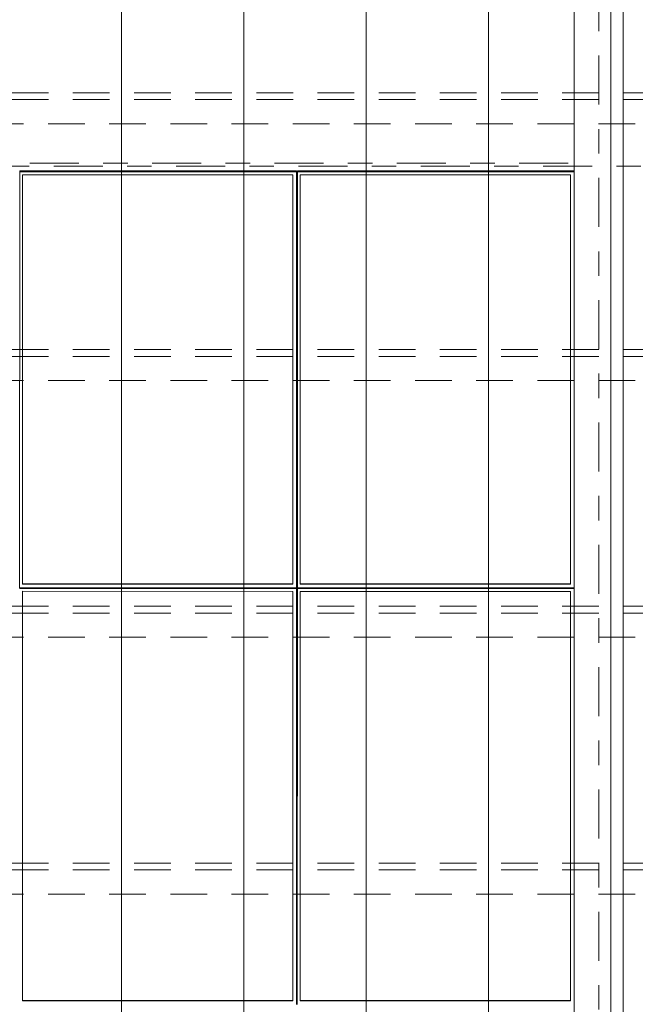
# Model space of a CAD drawing. Header units: metres. Extents: x -167 to 233, y -155 to 122.
# Tile 68 of 96: x 55.39 to 57.9, y 30.16 to 34.19. Entities that reach past the tile are written whole.
import ezdxf
from ezdxf.enums import TextEntityAlignment as Align

# ---------------------------------------------------------------- set-up
doc = ezdxf.new("R2010")
doc.units = ezdxf.units.M
doc.header["$MEASUREMENT"] = 0
for name, pattern in [('Achse', [0.4, 0.2, -0.1, 0, -0.1]), ('Raster', [0.4, 0.2, -0.1, 0, -0.1]), ('Strichlinie_ eng', [0.23, 0.15, -0.08])]:
    doc.linetypes.add(name, pattern=pattern)
for name, color, linetype in [('20 Träger', 7, 'Continuous'), ('30 Dachaufbau', 7, 'Continuous'), ('30 Dachkonstruktion massiv', 7, 'Continuous'), ('70 PV-Anlage', 7, 'Continuous'), ('90 Achsraster', 7, 'Continuous')]:
    doc.layers.add(name, color=color, linetype=linetype)
doc.styles.add('ERSTELLTER_STIL_1', font='arial.ttf')

# ---------------------------------------------------------------- blocks, each defined once
blk = doc.blocks.new('Standard-Rastermarker_139')
at = {"layer": '90 Achsraster', "color": 14, "linetype": 'Raster', "lineweight": 18, "true_color": 0xa80000}
blk.add_line((1, 0), (45.4427, 0), dxfattribs=at)
at = {"layer": '90 Achsraster', "color": 14, "lineweight": 18, "true_color": 0xa80000, "style": 'ERSTELLTER_STIL_1'}
for tag, p in [('AC_MarkerText_1_0', (-0.35, 0.15)), ('AC_MarkerText_1_1', (46.7927, 0.15))]:
    blk.add_attdef(tag, text='', height=0.3, dxfattribs=at).set_placement(p, align=Align.TOP_CENTER)
blk = doc.blocks.new('Standard-Rastermarker_138')
at = {"layer": '90 Achsraster', "color": 14, "linetype": 'Raster', "lineweight": 18, "true_color": 0xa80000}
blk.add_line((1, 0), (24.6809, 0), dxfattribs=at)
at = {"layer": '90 Achsraster', "color": 14, "lineweight": 18, "true_color": 0xa80000, "style": 'ERSTELLTER_STIL_1'}
for tag, p in [('AC_MarkerText_1_0', (-0.5686, -0.0686)), ('AC_MarkerText_1_1', (25.8123, -0.0686))]:
    blk.add_attdef(tag, text='', height=0.3, rotation=90, dxfattribs=at).set_placement(p, align=Align.TOP_CENTER)
blk = doc.blocks.new('Lattung 27')
at = {"layer": '30 Dachkonstruktion massiv', "color": 7, "linetype": 'Strichlinie_ eng', "lineweight": 13}
for p, q in [((40.5014, 5.3474), (0, 5.3474)), ((40.5014, 5.3196), (0, 5.3196)), ((0, 5.2206), (40.5014, 5.2206)), ((40.5014, 4.2978), (0, 4.2978)), ((40.5014, 4.2699), (0, 4.2699)), ((0, 4.1709), (40.5014, 4.1709)), ((40.5014, 3.2481), (0, 3.2481)), ((40.5014, 3.2202), (0, 3.2202)), ((0, 3.1212), (40.5014, 3.1212)), ((40.5014, 2.1984), (0, 2.1984)), ((40.5014, 2.1706), (0, 2.1706)), ((0, 2.0715), (40.5014, 2.0715))]:
    blk.add_line(p, q, dxfattribs=at)
blk = doc.blocks.new('*X218', base_point=(27236.1321, 33357.279))
at = {"layer": '30 Dachaufbau', "color": 7, "linetype": 'Continuous', "lineweight": 13}
for p, q in [((55.8011, 34.1721), (55.8011, 34.2364)), ((55.8011, 34.1721), (55.8011, 34.2364)), ((56.3011, 34.1721), (56.3011, 34.2364)), ((56.3011, 34.1721), (56.3011, 34.2364)), ((56.8011, 34.1721), (56.8011, 34.2364)), ((56.8011, 34.1721), (56.8011, 34.2364)), ((57.3011, 34.1721), (57.3011, 34.2364)), ((57.3011, 34.1721), (57.3011, 34.2364)), ((57.8011, 34.1721), (57.8011, 34.2364)), ((57.8011, 34.1721), (57.8011, 34.2364)), ((55.8011, 34.1077), (55.8011, 34.1721)), ((55.8011, 34.1077), (55.8011, 34.1721)), ((56.3011, 34.1077), (56.3011, 34.1721)), ((56.3011, 34.1077), (56.3011, 34.1721)), ((56.8011, 34.1077), (56.8011, 34.1721)), ((56.8011, 34.1077), (56.8011, 34.1721)), ((57.3011, 34.1077), (57.3011, 34.1721)), ((57.3011, 34.1077), (57.3011, 34.1721)), ((57.8011, 34.1077), (57.8011, 34.1721)), ((57.8011, 34.1077), (57.8011, 34.1721)), ((55.8011, 34.0433), (55.8011, 34.1077)), ((55.8011, 34.0433), (55.8011, 34.1077)), ((56.3011, 34.0433), (56.3011, 34.1077)), ((56.3011, 34.0433), (56.3011, 34.1077)), ((56.8011, 34.0433), (56.8011, 34.1077)), ((56.8011, 34.0433), (56.8011, 34.1077)), ((57.3011, 34.0433), (57.3011, 34.1077)), ((57.3011, 34.0433), (57.3011, 34.1077)), ((57.8011, 34.0433), (57.8011, 34.1077)), ((57.8011, 34.0433), (57.8011, 34.1077)), ((55.8011, 33.9789), (55.8011, 34.0433)), ((55.8011, 33.9789), (55.8011, 34.0433)), ((56.3011, 33.9789), (56.3011, 34.0433)), ((56.3011, 33.9789), (56.3011, 34.0433)), ((56.8011, 33.9789), (56.8011, 34.0433)), ((56.8011, 33.9789), (56.8011, 34.0433)), ((57.3011, 33.9789), (57.3011, 34.0433)), ((57.3011, 33.9789), (57.3011, 34.0433)), ((57.8011, 33.9789), (57.8011, 34.0433)), ((57.8011, 33.9789), (57.8011, 34.0433)), ((55.8011, 33.9146), (55.8011, 33.9789)), ((55.8011, 33.9146), (55.8011, 33.9789)), ((56.3011, 33.9146), (56.3011, 33.9789)), ((56.3011, 33.9146), (56.3011, 33.9789)), ((56.8011, 33.9146), (56.8011, 33.9789)), ((56.8011, 33.9146), (56.8011, 33.9789)), ((57.3011, 33.9146), (57.3011, 33.9789)), ((57.3011, 33.9146), (57.3011, 33.9789)), ((57.8011, 33.9146), (57.8011, 33.9789)), ((57.8011, 33.9146), (57.8011, 33.9789)), ((55.8011, 33.8502), (55.8011, 33.9146)), ((55.8011, 33.8502), (55.8011, 33.9146)), ((56.3011, 33.8502), (56.3011, 33.9146)), ((56.3011, 33.8502), (56.3011, 33.9146)), ((56.8011, 33.8502), (56.8011, 33.9146)), ((56.8011, 33.8502), (56.8011, 33.9146)), ((57.3011, 33.8502), (57.3011, 33.9146)), ((57.3011, 33.8502), (57.3011, 33.9146)), ((57.8011, 33.8502), (57.8011, 33.9146)), ((57.8011, 33.8502), (57.8011, 33.9146)), ((55.8011, 33.7858), (55.8011, 33.8502)), ((55.8011, 33.7858), (55.8011, 33.8502)), ((56.3011, 33.7858), (56.3011, 33.8502)), ((56.3011, 33.7858), (56.3011, 33.8502)), ((56.8011, 33.7858), (56.8011, 33.8502)), ((56.8011, 33.7858), (56.8011, 33.8502)), ((57.3011, 33.7858), (57.3011, 33.8502)), ((57.3011, 33.7858), (57.3011, 33.8502)), ((57.8011, 33.7858), (57.8011, 33.8502)), ((57.8011, 33.7858), (57.8011, 33.8502)), ((55.8011, 33.7215), (55.8011, 33.7858)), ((55.8011, 33.7215), (55.8011, 33.7858)), ((56.3011, 33.7215), (56.3011, 33.7858)), ((56.3011, 33.7215), (56.3011, 33.7858)), ((56.8011, 33.7215), (56.8011, 33.7858)), ((56.8011, 33.7215), (56.8011, 33.7858)), ((57.3011, 33.7215), (57.3011, 33.7858)), ((57.3011, 33.7215), (57.3011, 33.7858)), ((57.8011, 33.7215), (57.8011, 33.7858)), ((57.8011, 33.7215), (57.8011, 33.7858)), ((55.8011, 33.6571), (55.8011, 33.7215)), ((55.8011, 33.6571), (55.8011, 33.7215)), ((56.3011, 33.6571), (56.3011, 33.7215)), ((56.3011, 33.6571), (56.3011, 33.7215)), ((56.8011, 33.6571), (56.8011, 33.7215)), ((56.8011, 33.6571), (56.8011, 33.7215)), ((57.3011, 33.6571), (57.3011, 33.7215)), ((57.3011, 33.6571), (57.3011, 33.7215)), ((57.8011, 33.6571), (57.8011, 33.7215)), ((57.8011, 33.6571), (57.8011, 33.7215)), ((55.8011, 33.5927), (55.8011, 33.6571)), ((55.8011, 33.5927), (55.8011, 33.6571)), ((56.3011, 33.5927), (56.3011, 33.6571)), ((56.3011, 33.5927), (56.3011, 33.6571)), ((56.8011, 33.5927), (56.8011, 33.6571)), ((56.8011, 33.5927), (56.8011, 33.6571)), ((57.3011, 33.5927), (57.3011, 33.6571)), ((57.3011, 33.5927), (57.3011, 33.6571)), ((57.8011, 33.5927), (57.8011, 33.6571)), ((57.8011, 33.5927), (57.8011, 33.6571)), ((55.8011, 33.5284), (55.8011, 33.5927)), ((55.8011, 33.5284), (55.8011, 33.5927)), ((56.3011, 33.5284), (56.3011, 33.5927)), ((56.3011, 33.5284), (56.3011, 33.5927)), ((56.8011, 33.5284), (56.8011, 33.5927)), ((56.8011, 33.5284), (56.8011, 33.5927)), ((57.3011, 33.5284), (57.3011, 33.5927)), ((57.3011, 33.5284), (57.3011, 33.5927)), ((57.8011, 33.5284), (57.8011, 33.5927)), ((57.8011, 33.5284), (57.8011, 33.5927)), ((55.8011, 33.464), (55.8011, 33.5284)), ((55.8011, 33.464), (55.8011, 33.5284)), ((56.3011, 33.464), (56.3011, 33.5284)), ((56.3011, 33.464), (56.3011, 33.5284)), ((56.8011, 33.464), (56.8011, 33.5284)), ((56.8011, 33.464), (56.8011, 33.5284)), ((57.3011, 33.464), (57.3011, 33.5284)), ((57.3011, 33.464), (57.3011, 33.5284)), ((57.8011, 33.464), (57.8011, 33.5284)), ((57.8011, 33.464), (57.8011, 33.5284)), ((55.8011, 33.3996), (55.8011, 33.464)), ((55.8011, 33.3996), (55.8011, 33.464)), ((56.3011, 33.3996), (56.3011, 33.464)), ((56.3011, 33.3996), (56.3011, 33.464)), ((56.8011, 33.3996), (56.8011, 33.464)), ((56.8011, 33.3996), (56.8011, 33.464)), ((57.3011, 33.3996), (57.3011, 33.464)), ((57.3011, 33.3996), (57.3011, 33.464)), ((57.8011, 33.3996), (57.8011, 33.464)), ((57.8011, 33.3996), (57.8011, 33.464)), ((55.8011, 33.3353), (55.8011, 33.3996)), ((55.8011, 33.3353), (55.8011, 33.3996)), ((56.3011, 33.3353), (56.3011, 33.3996)), ((56.3011, 33.3353), (56.3011, 33.3996)), ((56.8011, 33.3353), (56.8011, 33.3996)), ((56.8011, 33.3353), (56.8011, 33.3996)), ((57.3011, 33.3353), (57.3011, 33.3996)), ((57.3011, 33.3353), (57.3011, 33.3996)), ((57.8011, 33.3353), (57.8011, 33.3996)), ((57.8011, 33.3353), (57.8011, 33.3996)), ((55.8011, 33.2709), (55.8011, 33.3353)), ((55.8011, 33.2709), (55.8011, 33.3353)), ((56.3011, 33.2709), (56.3011, 33.3353)), ((56.3011, 33.2709), (56.3011, 33.3353)), ((56.8011, 33.2709), (56.8011, 33.3353)), ((56.8011, 33.2709), (56.8011, 33.3353)), ((57.3011, 33.2709), (57.3011, 33.3353)), ((57.3011, 33.2709), (57.3011, 33.3353)), ((57.8011, 33.2709), (57.8011, 33.3353)), ((57.8011, 33.2709), (57.8011, 33.3353)), ((55.8011, 33.2065), (55.8011, 33.2709)), ((55.8011, 33.2065), (55.8011, 33.2709)), ((56.3011, 33.2065), (56.3011, 33.2709)), ((56.3011, 33.2065), (56.3011, 33.2709)), ((56.8011, 33.2065), (56.8011, 33.2709)), ((56.8011, 33.2065), (56.8011, 33.2709)), ((57.3011, 33.2065), (57.3011, 33.2709)), ((57.3011, 33.2065), (57.3011, 33.2709)), ((57.8011, 33.2065), (57.8011, 33.2709)), ((57.8011, 33.2065), (57.8011, 33.2709)), ((55.8011, 33.1422), (55.8011, 33.2065)), ((55.8011, 33.1422), (55.8011, 33.2065)), ((56.3011, 33.1422), (56.3011, 33.2065)), ((56.3011, 33.1422), (56.3011, 33.2065)), ((56.8011, 33.1422), (56.8011, 33.2065)), ((56.8011, 33.1422), (56.8011, 33.2065)), ((57.3011, 33.1422), (57.3011, 33.2065)), ((57.3011, 33.1422), (57.3011, 33.2065)), ((57.8011, 33.1422), (57.8011, 33.2065)), ((57.8011, 33.1422), (57.8011, 33.2065)), ((55.8011, 33.0778), (55.8011, 33.1422)), ((55.8011, 33.0778), (55.8011, 33.1422)), ((56.3011, 33.0778), (56.3011, 33.1422)), ((56.3011, 33.0778), (56.3011, 33.1422)), ((56.8011, 33.0778), (56.8011, 33.1422)), ((56.8011, 33.0778), (56.8011, 33.1422)), ((57.3011, 33.0778), (57.3011, 33.1422)), ((57.3011, 33.0778), (57.3011, 33.1422)), ((57.8011, 33.0778), (57.8011, 33.1422)), ((57.8011, 33.0778), (57.8011, 33.1422)), ((55.8011, 33.0134), (55.8011, 33.0778)), ((55.8011, 33.0134), (55.8011, 33.0778)), ((56.3011, 33.0134), (56.3011, 33.0778)), ((56.3011, 33.0134), (56.3011, 33.0778)), ((56.8011, 33.0134), (56.8011, 33.0778)), ((56.8011, 33.0134), (56.8011, 33.0778)), ((57.3011, 33.0134), (57.3011, 33.0778)), ((57.3011, 33.0134), (57.3011, 33.0778)), ((57.8011, 33.0134), (57.8011, 33.0778)), ((57.8011, 33.0134), (57.8011, 33.0778)), ((55.8011, 32.9491), (55.8011, 33.0134)), ((55.8011, 32.9491), (55.8011, 33.0134)), ((56.3011, 32.9491), (56.3011, 33.0134)), ((56.3011, 32.9491), (56.3011, 33.0134)), ((56.8011, 32.9491), (56.8011, 33.0134)), ((56.8011, 32.9491), (56.8011, 33.0134)), ((57.3011, 32.9491), (57.3011, 33.0134)), ((57.3011, 32.9491), (57.3011, 33.0134)), ((57.8011, 32.9491), (57.8011, 33.0134)), ((57.8011, 32.9491), (57.8011, 33.0134)), ((55.8011, 32.8847), (55.8011, 32.9491)), ((55.8011, 32.8847), (55.8011, 32.9491)), ((56.3011, 32.8847), (56.3011, 32.9491)), ((56.3011, 32.8847), (56.3011, 32.9491)), ((56.8011, 32.8847), (56.8011, 32.9491)), ((56.8011, 32.8847), (56.8011, 32.9491)), ((57.3011, 32.8847), (57.3011, 32.9491)), ((57.3011, 32.8847), (57.3011, 32.9491)), ((57.8011, 32.8847), (57.8011, 32.9491)), ((57.8011, 32.8847), (57.8011, 32.9491)), ((55.8011, 32.8203), (55.8011, 32.8847)), ((55.8011, 32.8203), (55.8011, 32.8847)), ((56.3011, 32.8203), (56.3011, 32.8847)), ((56.3011, 32.8203), (56.3011, 32.8847)), ((56.8011, 32.8203), (56.8011, 32.8847)), ((56.8011, 32.8203), (56.8011, 32.8847)), ((57.3011, 32.8203), (57.3011, 32.8847)), ((57.3011, 32.8203), (57.3011, 32.8847)), ((57.8011, 32.8203), (57.8011, 32.8847)), ((57.8011, 32.8203), (57.8011, 32.8847)), ((55.8011, 32.756), (55.8011, 32.8203)), ((55.8011, 32.756), (55.8011, 32.8203)), ((56.3011, 32.756), (56.3011, 32.8203)), ((56.3011, 32.756), (56.3011, 32.8203)), ((56.8011, 32.756), (56.8011, 32.8203)), ((56.8011, 32.756), (56.8011, 32.8203)), ((57.3011, 32.756), (57.3011, 32.8203)), ((57.3011, 32.756), (57.3011, 32.8203)), ((57.8011, 32.756), (57.8011, 32.8203)), ((57.8011, 32.756), (57.8011, 32.8203)), ((55.8011, 32.6916), (55.8011, 32.756)), ((55.8011, 32.6916), (55.8011, 32.756)), ((56.3011, 32.6916), (56.3011, 32.756)), ((56.3011, 32.6916), (56.3011, 32.756)), ((56.8011, 32.6916), (56.8011, 32.756)), ((56.8011, 32.6916), (56.8011, 32.756)), ((57.3011, 32.6916), (57.3011, 32.756)), ((57.3011, 32.6916), (57.3011, 32.756)), ((57.8011, 32.6916), (57.8011, 32.756)), ((57.8011, 32.6916), (57.8011, 32.756)), ((55.8011, 32.6272), (55.8011, 32.6916)), ((55.8011, 32.6272), (55.8011, 32.6916)), ((56.3011, 32.6272), (56.3011, 32.6916)), ((56.3011, 32.6272), (56.3011, 32.6916)), ((56.8011, 32.6272), (56.8011, 32.6916)), ((56.8011, 32.6272), (56.8011, 32.6916)), ((57.3011, 32.6272), (57.3011, 32.6916)), ((57.3011, 32.6272), (57.3011, 32.6916)), ((57.8011, 32.6272), (57.8011, 32.6916)), ((57.8011, 32.6272), (57.8011, 32.6916)), ((55.8011, 32.5629), (55.8011, 32.6272)), ((55.8011, 32.5629), (55.8011, 32.6272)), ((56.3011, 32.5629), (56.3011, 32.6272)), ((56.3011, 32.5629), (56.3011, 32.6272)), ((56.8011, 32.5629), (56.8011, 32.6272)), ((56.8011, 32.5629), (56.8011, 32.6272)), ((57.3011, 32.5629), (57.3011, 32.6272)), ((57.3011, 32.5629), (57.3011, 32.6272)), ((57.8011, 32.5629), (57.8011, 32.6272)), ((57.8011, 32.5629), (57.8011, 32.6272)), ((55.8011, 32.4985), (55.8011, 32.5629)), ((55.8011, 32.4985), (55.8011, 32.5629)), ((56.3011, 32.4985), (56.3011, 32.5629)), ((56.3011, 32.4985), (56.3011, 32.5629)), ((56.8011, 32.4985), (56.8011, 32.5629)), ((56.8011, 32.4985), (56.8011, 32.5629)), ((57.3011, 32.4985), (57.3011, 32.5629)), ((57.3011, 32.4985), (57.3011, 32.5629)), ((57.8011, 32.4985), (57.8011, 32.5629)), ((57.8011, 32.4985), (57.8011, 32.5629)), ((55.8011, 32.4341), (55.8011, 32.4985)), ((55.8011, 32.4341), (55.8011, 32.4985)), ((56.3011, 32.4341), (56.3011, 32.4985)), ((56.3011, 32.4341), (56.3011, 32.4985)), ((56.8011, 32.4341), (56.8011, 32.4985)), ((56.8011, 32.4341), (56.8011, 32.4985)), ((57.3011, 32.4341), (57.3011, 32.4985)), ((57.3011, 32.4341), (57.3011, 32.4985)), ((57.8011, 32.4341), (57.8011, 32.4985)), ((57.8011, 32.4341), (57.8011, 32.4985)), ((55.8011, 32.3698), (55.8011, 32.4341)), ((55.8011, 32.3698), (55.8011, 32.4341)), ((56.3011, 32.3698), (56.3011, 32.4341)), ((56.3011, 32.3698), (56.3011, 32.4341)), ((56.8011, 32.3698), (56.8011, 32.4341)), ((56.8011, 32.3698), (56.8011, 32.4341)), ((57.3011, 32.3698), (57.3011, 32.4341)), ((57.3011, 32.3698), (57.3011, 32.4341)), ((57.8011, 32.3698), (57.8011, 32.4341)), ((57.8011, 32.3698), (57.8011, 32.4341)), ((55.8011, 32.3054), (55.8011, 32.3698)), ((55.8011, 32.3054), (55.8011, 32.3698)), ((56.3011, 32.3054), (56.3011, 32.3698)), ((56.3011, 32.3054), (56.3011, 32.3698)), ((56.8011, 32.3054), (56.8011, 32.3698)), ((56.8011, 32.3054), (56.8011, 32.3698)), ((57.3011, 32.3054), (57.3011, 32.3698)), ((57.3011, 32.3054), (57.3011, 32.3698)), ((57.8011, 32.3054), (57.8011, 32.3698)), ((57.8011, 32.3054), (57.8011, 32.3698)), ((55.8011, 32.241), (55.8011, 32.3054)), ((55.8011, 32.241), (55.8011, 32.3054)), ((56.3011, 32.241), (56.3011, 32.3054)), ((56.3011, 32.241), (56.3011, 32.3054)), ((56.8011, 32.241), (56.8011, 32.3054)), ((56.8011, 32.241), (56.8011, 32.3054)), ((57.3011, 32.241), (57.3011, 32.3054)), ((57.3011, 32.241), (57.3011, 32.3054)), ((57.8011, 32.241), (57.8011, 32.3054)), ((57.8011, 32.241), (57.8011, 32.3054)), ((55.8011, 32.1767), (55.8011, 32.241)), ((55.8011, 32.1767), (55.8011, 32.241)), ((56.3011, 32.1767), (56.3011, 32.241)), ((56.3011, 32.1767), (56.3011, 32.241)), ((56.8011, 32.1767), (56.8011, 32.241)), ((56.8011, 32.1767), (56.8011, 32.241)), ((57.3011, 32.1767), (57.3011, 32.241)), ((57.3011, 32.1767), (57.3011, 32.241)), ((57.8011, 32.1767), (57.8011, 32.241)), ((57.8011, 32.1767), (57.8011, 32.241)), ((55.8011, 32.1123), (55.8011, 32.1767)), ((55.8011, 32.1123), (55.8011, 32.1767)), ((56.3011, 32.1123), (56.3011, 32.1767)), ((56.3011, 32.1123), (56.3011, 32.1767)), ((56.8011, 32.1123), (56.8011, 32.1767)), ((56.8011, 32.1123), (56.8011, 32.1767)), ((57.3011, 32.1123), (57.3011, 32.1767)), ((57.3011, 32.1123), (57.3011, 32.1767)), ((57.8011, 32.1123), (57.8011, 32.1767)), ((57.8011, 32.1123), (57.8011, 32.1767)), ((55.8011, 32.0479), (55.8011, 32.1123)), ((55.8011, 32.0479), (55.8011, 32.1123)), ((56.3011, 32.0479), (56.3011, 32.1123)), ((56.3011, 32.0479), (56.3011, 32.1123)), ((56.8011, 32.0479), (56.8011, 32.1123)), ((56.8011, 32.0479), (56.8011, 32.1123)), ((57.3011, 32.0479), (57.3011, 32.1123)), ((57.3011, 32.0479), (57.3011, 32.1123)), ((57.8011, 32.0479), (57.8011, 32.1123)), ((57.8011, 32.0479), (57.8011, 32.1123)), ((55.8011, 31.9836), (55.8011, 32.0479)), ((55.8011, 31.9836), (55.8011, 32.0479)), ((56.3011, 31.9836), (56.3011, 32.0479)), ((56.3011, 31.9836), (56.3011, 32.0479)), ((56.8011, 31.9836), (56.8011, 32.0479)), ((56.8011, 31.9836), (56.8011, 32.0479)), ((57.3011, 31.9836), (57.3011, 32.0479)), ((57.3011, 31.9836), (57.3011, 32.0479)), ((57.8011, 31.9836), (57.8011, 32.0479)), ((57.8011, 31.9836), (57.8011, 32.0479)), ((55.8011, 31.9192), (55.8011, 31.9836)), ((55.8011, 31.9192), (55.8011, 31.9836)), ((56.3011, 31.9192), (56.3011, 31.9836)), ((56.3011, 31.9192), (56.3011, 31.9836)), ((56.8011, 31.9192), (56.8011, 31.9836)), ((56.8011, 31.9192), (56.8011, 31.9836)), ((57.3011, 31.9192), (57.3011, 31.9836)), ((57.3011, 31.9192), (57.3011, 31.9836)), ((57.8011, 31.9192), (57.8011, 31.9836)), ((57.8011, 31.9192), (57.8011, 31.9836)), ((55.8011, 31.8548), (55.8011, 31.9192)), ((55.8011, 31.8548), (55.8011, 31.9192)), ((56.3011, 31.8548), (56.3011, 31.9192)), ((56.3011, 31.8548), (56.3011, 31.9192)), ((56.8011, 31.8548), (56.8011, 31.9192)), ((56.8011, 31.8548), (56.8011, 31.9192)), ((57.3011, 31.8548), (57.3011, 31.9192)), ((57.3011, 31.8548), (57.3011, 31.9192)), ((57.8011, 31.8548), (57.8011, 31.9192)), ((57.8011, 31.8548), (57.8011, 31.9192)), ((55.8011, 31.7905), (55.8011, 31.8548)), ((55.8011, 31.7905), (55.8011, 31.8548)), ((56.3011, 31.7905), (56.3011, 31.8548)), ((56.3011, 31.7905), (56.3011, 31.8548)), ((56.8011, 31.7905), (56.8011, 31.8548)), ((56.8011, 31.7905), (56.8011, 31.8548)), ((57.3011, 31.7905), (57.3011, 31.8548)), ((57.3011, 31.7905), (57.3011, 31.8548)), ((57.8011, 31.7905), (57.8011, 31.8548)), ((57.8011, 31.7905), (57.8011, 31.8548)), ((55.8011, 31.7261), (55.8011, 31.7905)), ((55.8011, 31.7261), (55.8011, 31.7905)), ((56.3011, 31.7261), (56.3011, 31.7905)), ((56.3011, 31.7261), (56.3011, 31.7905)), ((56.8011, 31.7261), (56.8011, 31.7905)), ((56.8011, 31.7261), (56.8011, 31.7905)), ((57.3011, 31.7261), (57.3011, 31.7905)), ((57.3011, 31.7261), (57.3011, 31.7905)), ((57.8011, 31.7261), (57.8011, 31.7905)), ((57.8011, 31.7261), (57.8011, 31.7905)), ((55.8011, 31.6617), (55.8011, 31.7261)), ((55.8011, 31.6617), (55.8011, 31.7261)), ((56.3011, 31.6617), (56.3011, 31.7261)), ((56.3011, 31.6617), (56.3011, 31.7261)), ((56.8011, 31.6617), (56.8011, 31.7261)), ((56.8011, 31.6617), (56.8011, 31.7261)), ((57.3011, 31.6617), (57.3011, 31.7261)), ((57.3011, 31.6617), (57.3011, 31.7261)), ((57.8011, 31.6617), (57.8011, 31.7261)), ((57.8011, 31.6617), (57.8011, 31.7261)), ((55.8011, 31.5974), (55.8011, 31.6617)), ((55.8011, 31.5974), (55.8011, 31.6617)), ((56.3011, 31.5974), (56.3011, 31.6617)), ((56.3011, 31.5974), (56.3011, 31.6617)), ((56.8011, 31.5974), (56.8011, 31.6617)), ((56.8011, 31.5974), (56.8011, 31.6617)), ((57.3011, 31.5974), (57.3011, 31.6617)), ((57.3011, 31.5974), (57.3011, 31.6617)), ((57.8011, 31.5974), (57.8011, 31.6617)), ((57.8011, 31.5974), (57.8011, 31.6617)), ((55.8011, 31.533), (55.8011, 31.5974)), ((55.8011, 31.533), (55.8011, 31.5974)), ((56.3011, 31.533), (56.3011, 31.5974)), ((56.3011, 31.533), (56.3011, 31.5974)), ((56.8011, 31.533), (56.8011, 31.5974)), ((56.8011, 31.533), (56.8011, 31.5974)), ((57.3011, 31.533), (57.3011, 31.5974)), ((57.3011, 31.533), (57.3011, 31.5974)), ((57.8011, 31.533), (57.8011, 31.5974)), ((57.8011, 31.533), (57.8011, 31.5974)), ((55.8011, 31.4686), (55.8011, 31.533)), ((55.8011, 31.4686), (55.8011, 31.533)), ((56.3011, 31.4686), (56.3011, 31.533)), ((56.3011, 31.4686), (56.3011, 31.533)), ((56.8011, 31.4686), (56.8011, 31.533)), ((56.8011, 31.4686), (56.8011, 31.533)), ((57.3011, 31.4686), (57.3011, 31.533)), ((57.3011, 31.4686), (57.3011, 31.533)), ((57.8011, 31.4686), (57.8011, 31.533)), ((57.8011, 31.4686), (57.8011, 31.533)), ((55.8011, 31.4043), (55.8011, 31.4686)), ((55.8011, 31.4043), (55.8011, 31.4686)), ((56.3011, 31.4043), (56.3011, 31.4686)), ((56.3011, 31.4043), (56.3011, 31.4686)), ((56.8011, 31.4043), (56.8011, 31.4686)), ((56.8011, 31.4043), (56.8011, 31.4686)), ((57.3011, 31.4043), (57.3011, 31.4686)), ((57.3011, 31.4043), (57.3011, 31.4686)), ((57.8011, 31.4043), (57.8011, 31.4686)), ((57.8011, 31.4043), (57.8011, 31.4686)), ((55.8011, 31.3399), (55.8011, 31.4043)), ((55.8011, 31.3399), (55.8011, 31.4043)), ((56.3011, 31.3399), (56.3011, 31.4043)), ((56.3011, 31.3399), (56.3011, 31.4043)), ((56.8011, 31.3399), (56.8011, 31.4043)), ((56.8011, 31.3399), (56.8011, 31.4043)), ((57.3011, 31.3399), (57.3011, 31.4043)), ((57.3011, 31.3399), (57.3011, 31.4043)), ((57.8011, 31.3399), (57.8011, 31.4043)), ((57.8011, 31.3399), (57.8011, 31.4043)), ((55.8011, 31.2755), (55.8011, 31.3399)), ((55.8011, 31.2755), (55.8011, 31.3399)), ((56.3011, 31.2755), (56.3011, 31.3399)), ((56.3011, 31.2755), (56.3011, 31.3399)), ((56.8011, 31.2755), (56.8011, 31.3399)), ((56.8011, 31.2755), (56.8011, 31.3399)), ((57.3011, 31.2755), (57.3011, 31.3399)), ((57.3011, 31.2755), (57.3011, 31.3399)), ((57.8011, 31.2755), (57.8011, 31.3399)), ((57.8011, 31.2755), (57.8011, 31.3399)), ((55.8011, 31.2111), (55.8011, 31.2755)), ((55.8011, 31.2111), (55.8011, 31.2755)), ((56.3011, 31.2111), (56.3011, 31.2755)), ((56.3011, 31.2111), (56.3011, 31.2755)), ((56.8011, 31.2111), (56.8011, 31.2755)), ((56.8011, 31.2111), (56.8011, 31.2755)), ((57.3011, 31.2111), (57.3011, 31.2755)), ((57.3011, 31.2111), (57.3011, 31.2755)), ((57.8011, 31.2111), (57.8011, 31.2755)), ((57.8011, 31.2111), (57.8011, 31.2755)), ((55.8011, 31.1468), (55.8011, 31.2111)), ((55.8011, 31.1468), (55.8011, 31.2111)), ((56.3011, 31.1468), (56.3011, 31.2111)), ((56.3011, 31.1468), (56.3011, 31.2111)), ((56.8011, 31.1468), (56.8011, 31.2111)), ((56.8011, 31.1468), (56.8011, 31.2111)), ((57.3011, 31.1468), (57.3011, 31.2111)), ((57.3011, 31.1468), (57.3011, 31.2111)), ((57.8011, 31.1468), (57.8011, 31.2111)), ((57.8011, 31.1468), (57.8011, 31.2111)), ((55.8011, 31.0824), (55.8011, 31.1468)), ((55.8011, 31.0824), (55.8011, 31.1468)), ((56.3011, 31.0824), (56.3011, 31.1468)), ((56.3011, 31.0824), (56.3011, 31.1468)), ((56.8011, 31.0824), (56.8011, 31.1468)), ((56.8011, 31.0824), (56.8011, 31.1468)), ((57.3011, 31.0824), (57.3011, 31.1468)), ((57.3011, 31.0824), (57.3011, 31.1468)), ((57.8011, 31.0824), (57.8011, 31.1468)), ((57.8011, 31.0824), (57.8011, 31.1468)), ((55.8011, 31.018), (55.8011, 31.0824)), ((55.8011, 31.018), (55.8011, 31.0824)), ((56.3011, 31.018), (56.3011, 31.0824)), ((56.3011, 31.018), (56.3011, 31.0824)), ((56.8011, 31.018), (56.8011, 31.0824)), ((56.8011, 31.018), (56.8011, 31.0824)), ((57.3011, 31.018), (57.3011, 31.0824)), ((57.3011, 31.018), (57.3011, 31.0824)), ((57.8011, 31.018), (57.8011, 31.0824)), ((57.8011, 31.018), (57.8011, 31.0824)), ((55.8011, 30.9537), (55.8011, 31.018)), ((55.8011, 30.9537), (55.8011, 31.018)), ((56.3011, 30.9537), (56.3011, 31.018)), ((56.3011, 30.9537), (56.3011, 31.018)), ((56.8011, 30.9537), (56.8011, 31.018)), ((56.8011, 30.9537), (56.8011, 31.018)), ((57.3011, 30.9537), (57.3011, 31.018)), ((57.3011, 30.9537), (57.3011, 31.018)), ((57.8011, 30.9537), (57.8011, 31.018)), ((57.8011, 30.9537), (57.8011, 31.018)), ((55.8011, 30.8893), (55.8011, 30.9537)), ((55.8011, 30.8893), (55.8011, 30.9537)), ((56.3011, 30.8893), (56.3011, 30.9537)), ((56.3011, 30.8893), (56.3011, 30.9537)), ((56.8011, 30.8893), (56.8011, 30.9537)), ((56.8011, 30.8893), (56.8011, 30.9537)), ((57.3011, 30.8893), (57.3011, 30.9537)), ((57.3011, 30.8893), (57.3011, 30.9537)), ((57.8011, 30.8893), (57.8011, 30.9537)), ((57.8011, 30.8893), (57.8011, 30.9537)), ((55.8011, 30.8249), (55.8011, 30.8893)), ((55.8011, 30.8249), (55.8011, 30.8893)), ((56.3011, 30.8249), (56.3011, 30.8893)), ((56.3011, 30.8249), (56.3011, 30.8893)), ((56.8011, 30.8249), (56.8011, 30.8893)), ((56.8011, 30.8249), (56.8011, 30.8893)), ((57.3011, 30.8249), (57.3011, 30.8893)), ((57.3011, 30.8249), (57.3011, 30.8893)), ((57.8011, 30.8249), (57.8011, 30.8893)), ((57.8011, 30.8249), (57.8011, 30.8893)), ((55.8011, 30.7606), (55.8011, 30.8249)), ((55.8011, 30.7606), (55.8011, 30.8249)), ((56.3011, 30.7606), (56.3011, 30.8249)), ((56.3011, 30.7606), (56.3011, 30.8249)), ((56.8011, 30.7606), (56.8011, 30.8249)), ((56.8011, 30.7606), (56.8011, 30.8249)), ((57.3011, 30.7606), (57.3011, 30.8249)), ((57.3011, 30.7606), (57.3011, 30.8249)), ((57.8011, 30.7606), (57.8011, 30.8249)), ((57.8011, 30.7606), (57.8011, 30.8249)), ((55.8011, 30.6962), (55.8011, 30.7606)), ((55.8011, 30.6962), (55.8011, 30.7606)), ((56.3011, 30.6962), (56.3011, 30.7606)), ((56.3011, 30.6962), (56.3011, 30.7606)), ((56.8011, 30.6962), (56.8011, 30.7606)), ((56.8011, 30.6962), (56.8011, 30.7606)), ((57.3011, 30.6962), (57.3011, 30.7606)), ((57.3011, 30.6962), (57.3011, 30.7606)), ((57.8011, 30.6962), (57.8011, 30.7606)), ((57.8011, 30.6962), (57.8011, 30.7606)), ((55.8011, 30.6318), (55.8011, 30.6962)), ((55.8011, 30.6318), (55.8011, 30.6962)), ((56.3011, 30.6318), (56.3011, 30.6962)), ((56.3011, 30.6318), (56.3011, 30.6962)), ((56.8011, 30.6318), (56.8011, 30.6962)), ((56.8011, 30.6318), (56.8011, 30.6962)), ((57.3011, 30.6318), (57.3011, 30.6962)), ((57.3011, 30.6318), (57.3011, 30.6962)), ((57.8011, 30.6318), (57.8011, 30.6962)), ((57.8011, 30.6318), (57.8011, 30.6962)), ((55.8011, 30.5675), (55.8011, 30.6318)), ((55.8011, 30.5675), (55.8011, 30.6318)), ((56.3011, 30.5675), (56.3011, 30.6318)), ((56.3011, 30.5675), (56.3011, 30.6318)), ((56.8011, 30.5675), (56.8011, 30.6318)), ((56.8011, 30.5675), (56.8011, 30.6318)), ((57.3011, 30.5675), (57.3011, 30.6318)), ((57.3011, 30.5675), (57.3011, 30.6318)), ((57.8011, 30.5675), (57.8011, 30.6318)), ((57.8011, 30.5675), (57.8011, 30.6318)), ((55.8011, 30.5031), (55.8011, 30.5675)), ((55.8011, 30.5031), (55.8011, 30.5675)), ((56.3011, 30.5031), (56.3011, 30.5675)), ((56.3011, 30.5031), (56.3011, 30.5675)), ((56.8011, 30.5031), (56.8011, 30.5675)), ((56.8011, 30.5031), (56.8011, 30.5675)), ((57.3011, 30.5031), (57.3011, 30.5675)), ((57.3011, 30.5031), (57.3011, 30.5675)), ((57.8011, 30.5031), (57.8011, 30.5675)), ((57.8011, 30.5031), (57.8011, 30.5675)), ((55.8011, 30.4387), (55.8011, 30.5031)), ((55.8011, 30.4387), (55.8011, 30.5031)), ((56.3011, 30.4387), (56.3011, 30.5031)), ((56.3011, 30.4387), (56.3011, 30.5031)), ((56.8011, 30.4387), (56.8011, 30.5031)), ((56.8011, 30.4387), (56.8011, 30.5031)), ((57.3011, 30.4387), (57.3011, 30.5031)), ((57.3011, 30.4387), (57.3011, 30.5031)), ((57.8011, 30.4387), (57.8011, 30.5031)), ((57.8011, 30.4387), (57.8011, 30.5031)), ((55.8011, 30.3744), (55.8011, 30.4387)), ((55.8011, 30.3744), (55.8011, 30.4387)), ((56.3011, 30.3744), (56.3011, 30.4387)), ((56.3011, 30.3744), (56.3011, 30.4387)), ((56.8011, 30.3744), (56.8011, 30.4387)), ((56.8011, 30.3744), (56.8011, 30.4387)), ((57.3011, 30.3744), (57.3011, 30.4387)), ((57.3011, 30.3744), (57.3011, 30.4387)), ((57.8011, 30.3744), (57.8011, 30.4387)), ((57.8011, 30.3744), (57.8011, 30.4387)), ((55.8011, 30.31), (55.8011, 30.3744)), ((55.8011, 30.31), (55.8011, 30.3744)), ((56.3011, 30.31), (56.3011, 30.3744)), ((56.3011, 30.31), (56.3011, 30.3744)), ((56.8011, 30.31), (56.8011, 30.3744)), ((56.8011, 30.31), (56.8011, 30.3744)), ((57.3011, 30.31), (57.3011, 30.3744)), ((57.3011, 30.31), (57.3011, 30.3744)), ((57.8011, 30.31), (57.8011, 30.3744)), ((57.8011, 30.31), (57.8011, 30.3744)), ((55.8011, 30.2456), (55.8011, 30.31)), ((55.8011, 30.2456), (55.8011, 30.31)), ((56.3011, 30.2456), (56.3011, 30.31)), ((56.3011, 30.2456), (56.3011, 30.31)), ((56.8011, 30.2456), (56.8011, 30.31)), ((56.8011, 30.2456), (56.8011, 30.31)), ((57.3011, 30.2456), (57.3011, 30.31)), ((57.3011, 30.2456), (57.3011, 30.31)), ((57.8011, 30.2456), (57.8011, 30.31)), ((57.8011, 30.2456), (57.8011, 30.31)), ((55.8011, 30.1813), (55.8011, 30.2456)), ((55.8011, 30.1813), (55.8011, 30.2456)), ((56.3011, 30.1813), (56.3011, 30.2456)), ((56.3011, 30.1813), (56.3011, 30.2456)), ((56.8011, 30.1813), (56.8011, 30.2456)), ((56.8011, 30.1813), (56.8011, 30.2456)), ((57.3011, 30.1813), (57.3011, 30.2456)), ((57.3011, 30.1813), (57.3011, 30.2456)), ((57.8011, 30.1813), (57.8011, 30.2456)), ((57.8011, 30.1813), (57.8011, 30.2456)), ((55.8011, 30.1169), (55.8011, 30.1813)), ((55.8011, 30.1169), (55.8011, 30.1813)), ((56.3011, 30.1169), (56.3011, 30.1813)), ((56.3011, 30.1169), (56.3011, 30.1813)), ((56.8011, 30.1169), (56.8011, 30.1813)), ((56.8011, 30.1169), (56.8011, 30.1813)), ((57.3011, 30.1169), (57.3011, 30.1813)), ((57.3011, 30.1169), (57.3011, 30.1813)), ((57.8011, 30.1169), (57.8011, 30.1813)), ((57.8011, 30.1169), (57.8011, 30.1813))]:
    blk.add_line(p, q, dxfattribs=at)
blk = doc.blocks.new('Solarkollektor - ACB')
at = {"layer": '70 PV-Anlage', "color": 7, "linetype": 'Achse', "lineweight": 13}
for p, q in [((39.725, 5.1237), (0, 5.1237)), ((0, 5.1237), (0, 0.0139))]:
    blk.add_line(p, q, dxfattribs=at)
at = {"layer": '70 PV-Anlage', "color": 7, "linetype": 'Continuous', "lineweight": 13}
for p, q in [((1.1315, 5.0924), (0, 5.0924)), ((0, 5.0924), (0, 5.0882)), ((1.1315, 5.0882), (0, 5.0882)), ((0, 5.0882), (0, 3.3884)), ((0.015, 3.4033), (0.015, 5.0768)), ((0.015, 5.0768), (1.12, 5.0768)), ((1.12, 5.0768), (1.12, 3.4033)), ((1.1315, 5.0924), (1.1315, 5.0882)), ((1.1315, 3.3884), (1.1315, 5.0882)), ((2.2665, 5.0924), (1.135, 5.0924)), ((1.135, 5.0924), (1.135, 5.0882)), ((2.2665, 5.0882), (1.135, 5.0882)), ((1.135, 5.0882), (1.135, 3.3884)), ((1.15, 3.4033), (1.15, 5.0768)), ((1.15, 5.0768), (2.255, 5.0768)), ((2.255, 5.0768), (2.255, 3.4033)), ((2.2665, 5.0924), (2.2665, 5.0882)), ((2.2665, 3.3884), (2.2665, 5.0882)), ((1.135, 5.0222), (1.1315, 5.0222)), ((1.135, 5.0166), (1.1315, 5.0166)), ((1.1315, 4.977), (1.135, 4.977)), ((1.1315, 4.9749), (1.135, 4.9749)), ((1.135, 3.4378), (1.1315, 3.4378)), ((1.135, 3.4322), (1.1315, 3.4322)), ((0, 3.3884), (0, 3.385)), ((0, 3.3884), (1.1315, 3.3884)), ((1.1315, 3.385), (0, 3.385)), ((0, 3.385), (0, 1.6852)), ((0.015, 3.4043), (1.12, 3.4043)), ((1.12, 3.4033), (0.015, 3.4033)), ((1.1315, 3.3926), (1.135, 3.3926)), ((1.1315, 3.3884), (1.1315, 3.385)), ((1.1315, 1.6852), (1.1315, 3.385)), ((1.135, 3.3884), (2.2665, 3.3884)), ((1.135, 3.3884), (1.135, 3.385)), ((2.2665, 3.385), (1.135, 3.385)), ((1.135, 3.385), (1.135, 1.6852)), ((1.15, 3.4043), (2.255, 3.4043)), ((2.255, 3.4033), (1.15, 3.4033)), ((0.015, 1.7), (0.015, 3.3736)), ((0.015, 3.3736), (1.12, 3.3736)), ((1.12, 3.3736), (1.12, 1.7)), ((1.15, 1.7), (1.15, 3.3736)), ((1.15, 3.3736), (2.255, 3.3736)), ((2.255, 3.3736), (2.255, 1.7)), ((1.135, 3.319), (1.1315, 3.319)), ((1.135, 3.3134), (1.1315, 3.3134)), ((1.1315, 3.2738), (1.135, 3.2738)), ((1.1315, 3.2716), (1.135, 3.2716)), ((1.135, 1.7345), (1.1315, 1.7345)), ((0.015, 1.7011), (1.12, 1.7011)), ((1.12, 1.7), (0.015, 1.7)), ((1.135, 1.729), (1.1315, 1.729)), ((1.15, 1.7011), (2.255, 1.7011)), ((2.255, 1.7), (1.15, 1.7)), ((1.1315, 1.6893), (1.135, 1.6893))]:
    blk.add_line(p, q, dxfattribs=at)

msp = doc.modelspace()

# ---------------------------------------------------------------- linework, layer by layer
at = {"layer": '20 Träger', "color": 7, "linetype": 'Continuous', "lineweight": 18}
for p, q in [((57.6511, 27.6397), (57.6511, 44.5397)), ((57.8511, 27.6397), (57.8511, 44.5397))]:
    msp.add_line(p, q, dxfattribs=at)

# ---------------------------------------------------------------- block references
at = {"layer": '30 Dachaufbau', "color": 7, "linetype": 'Continuous', "lineweight": 13}
msp.add_blockref('*X218', (27236.1321, 33357.279), dxfattribs=at)
at = {"layer": '30 Dachkonstruktion massiv', "color": 7, "linetype": 'Strichlinie_ eng', "lineweight": 18}
msp.add_blockref('Lattung 27', (17.5011, 28.5425), dxfattribs=at)
at = {"layer": '70 PV-Anlage', "color": 7, "linetype": 'Continuous', "lineweight": 13, "xscale": -0.9999999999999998, "rotation": 359.9945255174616}
msp.add_blockref('Solarkollektor - ACB', (57.6511, 28.478), dxfattribs=at)
at = {"layer": '90 Achsraster', "color": 7, "linetype": 'Continuous', "lineweight": 18, "rotation": 270}
msp.add_blockref('Standard-Rastermarker_138', (57.7525, 47.5416), dxfattribs=at)
at = {"layer": '90 Achsraster', "color": 7, "linetype": 'Continuous', "lineweight": 18}
msp.add_blockref('Standard-Rastermarker_139', (13.5244, 33.5897), dxfattribs=at)

doc.saveas('drawing.dxf')
